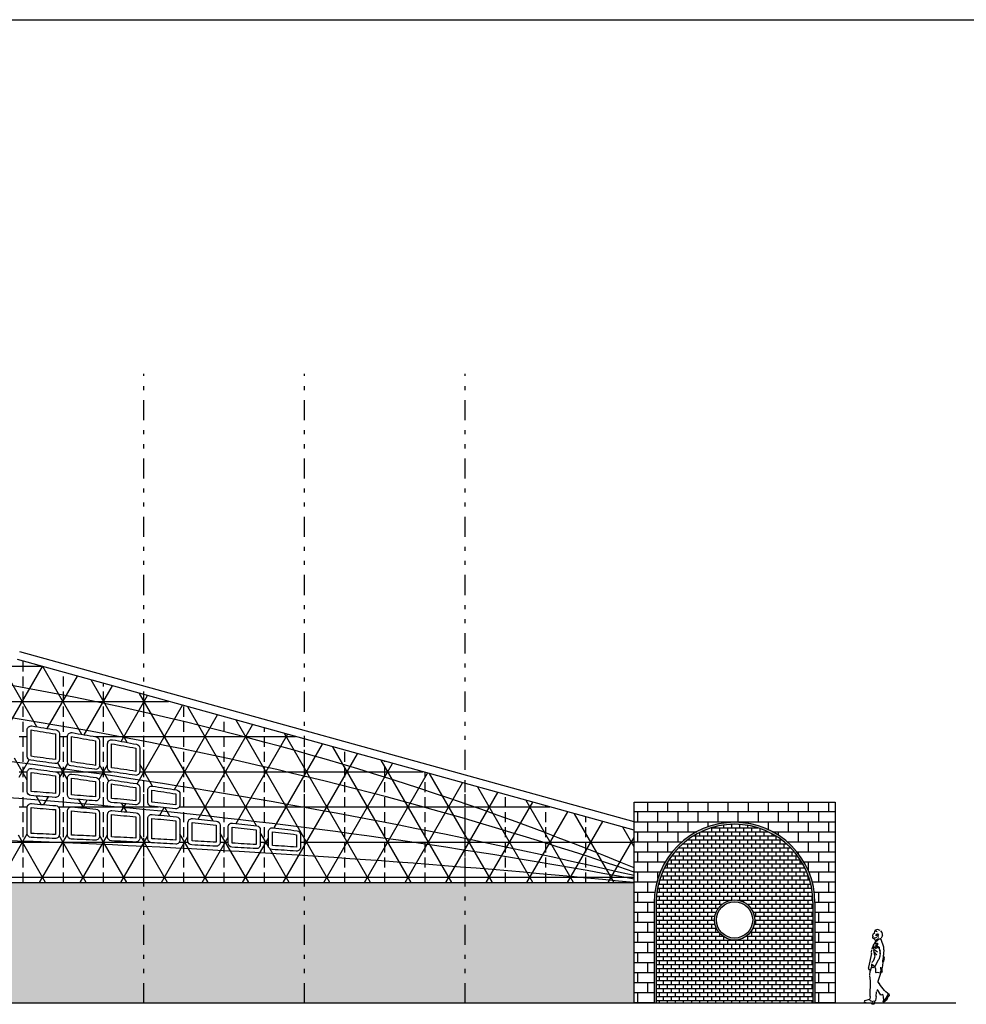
# Model space of a CAD drawing. Header units: inches. Extents: x 21 to 132, y 19 to 196.
# Tile 54 of 54: x 88 to 112, y 171 to 196. Entities that reach past the tile are written whole.
import ezdxf

# ---------------------------------------------------------------- set-up
doc = ezdxf.new("R2010")
doc.units = ezdxf.units.IN
doc.header["$MEASUREMENT"] = 0
doc.linetypes.add('DIVIDE', pattern=[1.25, 0.5, -0.25, 0, -0.25, 0, -0.25])
doc.linetypes.add('HIDDEN', pattern=[0.375, 0.25, -0.125])
for name, color, linetype in [('ax', 40, 'DIVIDE'), ('FURN', 253, 'Continuous'), ('inwall', 41, 'Continuous'), ('wall', 7, 'Continuous')]:
    doc.layers.add(name, color=color, linetype=linetype)
doc.layers.add('door&win', color=5, linetype='Continuous', lineweight=25)

# ---------------------------------------------------------------- blocks, each defined once
blk = doc.blocks.new('4')
for p, q in [((-0.253, 1.713), (-0.186, 1.732)), ((-0.186, 1.732), (-0.139, 1.721)), ((-0.139, 1.721), (-0.124, 1.708)), ((-0.348, 1.295), (-0.274, 1.489)), ((-0.31, 1.618), (-0.305, 1.657)), ((-0.307, 1.587), (-0.31, 1.618)), ((-0.307, 1.587), (-0.276, 1.522)), ((-0.302, 1.664), (-0.271, 1.703)), ((-0.274, 1.489), (-0.263, 1.499)), ((-0.263, 1.517), (-0.263, 1.499)), ((-0.22, 1.496), (-0.105, 1.387)), ((-0.214, 1.54), (-0.212, 1.553)), ((-0.209, 1.602), (-0.201, 1.618)), ((-0.209, 1.602), (-0.196, 1.571)), ((-0.201, 1.618), (-0.186, 1.618)), ((-0.196, 1.571), (-0.181, 1.561)), ((-0.186, 1.618), (-0.173, 1.587)), ((-0.173, 1.587), (-0.16, 1.577)), ((-0.17, 1.682), (-0.124, 1.701)), ((-0.17, 1.682), (-0.165, 1.67)), ((-0.16, 1.577), (-0.145, 1.587)), ((-0.158, 1.54), (-0.142, 1.525)), ((-0.155, 1.628), (-0.145, 1.587)), ((-0.142, 1.525), (-0.093, 1.522)), ((-0.142, 1.46), (-0.132, 1.473)), ((-0.132, 1.473), (-0.124, 1.489)), ((-0.124, 1.708), (-0.124, 1.701)), ((-0.124, 1.701), (-0.114, 1.682)), ((-0.124, 1.489), (-0.067, 1.522)), ((-0.114, 1.682), (-0.103, 1.651)), ((-0.103, 1.651), (-0.103, 1.633)), ((-0.103, 1.633), (-0.08, 1.618)), ((-0.08, 1.618), (-0.07, 1.602)), ((-0.072, 1.571), (-0.07, 1.602)), ((-0.072, 1.571), (-0.07, 1.553)), ((-0.067, 1.522), (-0.07, 1.553)), ((-0.348, 1.23), (-0.348, 1.295)), ((-0.348, 1.23), (-0.32, 0.972)), ((-0.251, 1.168), (-0.24, 1.272)), ((-0.24, 1.272), (-0.23, 1.287)), ((-0.232, 1.295), (-0.23, 1.287)), ((-0.23, 1.287), (-0.163, 1.331)), ((-0.196, 1.279), (-0.191, 1.295)), ((-0.196, 1.279), (-0.181, 1.282)), ((-0.191, 1.349), (-0.168, 1.36)), ((-0.191, 1.349), (-0.189, 1.36)), ((-0.189, 1.36), (-0.17, 1.375)), ((-0.186, 1.168), (-0.106, 1.228)), ((-0.181, 1.282), (-0.165, 1.29)), ((-0.17, 1.375), (-0.132, 1.378)), ((-0.168, 1.36), (-0.155, 1.372)), ((-0.163, 1.331), (-0.147, 1.336)), ((-0.16, 1.254), (-0.137, 1.285)), ((-0.155, 1.372), (-0.147, 1.378)), ((-0.147, 1.336), (-0.134, 1.331)), ((-0.147, 1.321), (-0.134, 1.331)), ((-0.142, 1.46), (-0.139, 1.445)), ((-0.142, 1.437), (-0.139, 1.445)), ((-0.137, 1.285), (-0.119, 1.297)), ((-0.137, 1.269), (-0.106, 1.29)), ((-0.135, 1.441), (-0.077, 1.331)), ((-0.121, 1.295), (-0.106, 1.29)), ((-0.106, 1.29), (-0.098, 1.29)), ((-0.106, 1.228), (-0.096, 1.228)), ((-0.098, 1.324), (-0.09, 1.347)), ((-0.098, 1.29), (-0.09, 1.274)), ((-0.093, 1.246), (-0.096, 1.343)), ((-0.096, 1.228), (-0.096, 1.212)), ((-0.093, 1.246), (-0.093, 1.23)), ((-0.09, 1.364), (-0.044, 1.243)), ((-0.041, 1.174), (-0.044, 1.23)), ((-0.356, 1.047), (-0.344, 1.078)), ((-0.356, 1.047), (-0.356, 1.037)), ((-0.354, 1.006), (-0.356, 1.037)), ((-0.354, 1.006), (-0.331, 0.926)), ((-0.257, 1.154), (-0.243, 1.07)), ((-0.253, 1.13), (-0.251, 1.161)), ((-0.243, 1.07), (-0.222, 0.988)), ((-0.222, 0.988), (-0.204, 0.972)), ((-0.168, 1.101), (-0.163, 1.117)), ((-0.168, 1.101), (-0.16, 1.101)), ((-0.163, 1.117), (-0.106, 1.181)), ((-0.121, 1.086), (-0.096, 1.212)), ((-0.041, 1.14), (-0.039, 1.155)), ((-0.041, 1.14), (0.041, 0.796)), ((-0.331, 0.926), (-0.32, 0.915)), ((-0.318, 0.926), (-0.32, 0.972)), ((-0.32, 0.915), (-0.305, 0.778)), ((-0.305, 0.683), (-0.305, 0.778)), ((-0.274, 0.703), (-0.271, 0.778)), ((-0.271, 0.778), (-0.269, 0.802)), ((-0.204, 0.972), (-0.124, 0.817)), ((-0.145, 0.747), (-0.124, 0.817)), ((-0.142, 0.667), (-0.145, 0.747)), ((-0.121, 0.82), (-0.108, 0.817)), ((-0.108, 0.817), (-0.044, 0.866)), ((-0.108, 0.817), (-0.103, 0.802)), ((-0.103, 0.802), (-0.09, 0.789)), ((-0.09, 0.789), (-0.075, 0.781)), ((-0.075, 0.781), (-0.059, 0.791)), ((-0.059, 0.791), (-0.034, 0.843)), ((-0.052, 0.858), (-0.049, 0.843)), ((-0.049, 0.843), (-0.003, 0.698)), ((-0.041, 0.882), (-0.034, 0.843)), ((-0.041, 0.866), (-0.034, 0.853)), ((-0.008, 0.714), (-0.008, 0.74)), ((-0.008, 0.74), (0.008, 0.727)), ((0.021, 0.732), (0.041, 0.778)), ((0.041, 0.796), (0.041, 0.778)), ((-0.305, 0.683), (-0.302, 0.675)), ((-0.302, 0.675), (-0.294, 0.672)), ((-0.294, 0.672), (-0.271, 0.675)), ((-0.276, 0.688), (-0.196, 0.44)), ((-0.274, 0.703), (-0.261, 0.69)), ((-0.266, 0.675), (-0.261, 0.69)), ((-0.258, 0.649), (-0.181, 0.662)), ((-0.181, 0.662), (-0.15, 0.654)), ((-0.15, 0.654), (-0.142, 0.667)), ((-0.01, 0.455), (0.003, 0.585)), ((0.003, 0.595), (-0.003, 0.698)), ((0.008, 0.727), (0.021, 0.732)), ((-0.24, 0.391), (-0.196, 0.44)), ((-0.008, 0.068), (-0.01, 0.455)), ((-0.473, 0.089), (-0.46, 0.068)), ((-0.462, 0.13), (-0.455, 0.13)), ((-0.46, 0.068), (-0.444, 0.058)), ((-0.455, 0.13), (-0.372, -0.012)), ((-0.431, 0.011), (-0.426, 0.003)), ((-0.341, 0.003), (-0.325, 0.101)), ((-0.341, 0.003), (-0.318, -0.074)), ((-0.336, 0.021), (-0.333, 0.068)), ((-0.325, 0.101), (-0.315, 0.117)), ((-0.315, 0.117), (-0.269, 0.101)), ((-0.269, 0.101), (-0.196, 0.223)), ((-0.196, 0.223), (-0.181, 0.236)), ((-0.181, 0.236), (-0.168, 0.197)), ((-0.152, 0.068), (-0.163, 0.182)), ((-0.152, 0.068), (-0.134, -0.028)), ((-0.008, 0.068), (0.005, 0.003)), ((-0.372, -0.012), (-0.331, -0.061)), ((-0.331, -0.079), (-0.318, -0.074)), ((-0.134, -0.028), (-0.119, -0.048)), ((-0.121, -0.092), (-0.124, -0.061)), ((-0.121, -0.092), (-0.111, -0.108)), ((-0.119, -0.048), (-0.067, -0.059)), ((-0.111, -0.108), (0.072, -0.097)), ((-0.111, -0.108), (-0.106, -0.126)), ((-0.106, -0.126), (-0.052, -0.121)), ((-0.065, -0.061), (-0.052, -0.061)), ((-0.052, -0.121), (-0.041, -0.105)), ((0.013, -0.01), (0.137, -0.043)), ((0.072, -0.097), (0.134, -0.074)), ((0.134, -0.074), (0.147, -0.061)), ((0.137, -0.043), (0.147, -0.059))]:
    blk.add_line(p, q)
for centre, radius, start, end in [((-0.231, 1.391), 0.113, 38.0128, 106.5863), ((-0.105, 1.181), 0.146, 106.593, 172.6097), ((-0.149, 1.342), 0.0646, 88.5317, 148.6993), ((0.149, 1.103), 0.271, 183.6713, 224.5706), ((-1.041, 0.89), 0.954, 306.1676, 330.985), ((-0.429, 0.112), 0.0497, 171.0275, 207.8969), ((-0.262, 0.093), 0.186, 191.1032, 248.2953), ((-0.082, 0.046), 0.11, 287.3299, 329.405)]:
    blk.add_arc(centre, radius, start, end)

msp = doc.modelspace()

# ---------------------------------------------------------------- hatches: boundary and pattern name
at = {"layer": 'door&win'}
h = msp.add_hatch(color=256, dxfattribs=at)
h.dxf.hatch_style = 1
h.paths.add_polyline_path([(106.3192, 173.28348, 1), (105.3192, 173.28348, 1)])
h.paths.add_polyline_path([(106.2692, 173.28348, 1), (105.3692, 173.28348, 1)], flags=16)
at = {"layer": 'FURN'}
h = msp.add_hatch(dxfattribs=at)
h.set_pattern_fill('NET3', color=256, scale=7)
h.set_pattern_definition([(0, (187.1127, 140.2194), (0, 0.875), []), (60, (187.1127, 140.2194), (-0.757772, 0.4375), []), (120, (187.1127, 140.2194), (-0.757772, -0.4375), [])])
h.paths.add_polyline_path([(78.11917, 181.21451, -0.00522795), (79.11913, 181.16179), (79.11913, 174.21469), (78.11911, 174.21469)])
h.paths.add_polyline_path([(79.11913, 181.16179, -0.02100833), (83.11913, 180.73967), (83.11913, 174.21469), (79.11913, 174.21469)])
h.paths.add_polyline_path([(80.11913, 178.97454), (80.11913, 178.25033, 0.38957457), (80.21065, 178.15069, -0.00092905), (80.81028, 178.09857, 0.44039823), (80.91913, 178.19818), (80.91913, 178.9263, 0.39002851), (80.82745, 179.02595, 0.00152008), (80.22684, 179.07425, 0.43700783)], flags=16)
h.paths.add_polyline_path([(80.21913, 178.97454), (80.21913, 178.25033, -0.00092905), (80.81913, 178.19818), (80.81913, 178.9263, 0.00152008)], flags=0)
h.paths.add_polyline_path([(81.11913, 178.8921), (81.11913, 178.16216, 0.38779202), (81.21004, 178.06257, -0.00108453), (81.90961, 177.99718, 0.44243434), (82.01913, 178.09672), (82.01913, 178.82831, 0.38681888), (81.92856, 178.92786, 0.00177505), (81.22785, 178.99172, 0.44002898)], flags=16)
h.paths.add_polyline_path([(81.21913, 178.8921), (81.21913, 178.16216, -0.00108453), (81.91913, 178.09672), (81.91913, 178.82831, 0.00177505)], flags=0)
h.paths.add_polyline_path([(79.32707, 178.02278, 0.43768716), (79.21913, 177.92309), (79.21913, 176.90108, 0.40967608), (79.31758, 176.80109, -0.00087011), (79.81723, 176.79247, 0.41978871), (79.91913, 176.89245), (79.91913, 177.88249, 0.39022907), (79.82738, 177.98215, 0.00077576)], flags=16)
h.paths.add_polyline_path([(80.11913, 177.84889), (80.11913, 176.8843, 0.40784815), (80.21695, 176.78432, -0.00104427), (80.81653, 176.77001, 0.42183731), (80.91913, 176.86997), (80.91913, 177.7966, 0.38844168), (80.828, 177.89621, 0.00093137), (80.22763, 177.94852, 0.43935221)], flags=16)
h.paths.add_polyline_path([(79.31913, 177.92309), (79.31913, 176.90108, -0.00087011), (79.81913, 176.89245), (79.81913, 177.88249, 0.00077576)], flags=0)
h.paths.add_polyline_path([(80.21913, 177.84889), (80.21913, 176.8843, -0.00104427), (80.81913, 176.86997), (80.81913, 177.7966, 0.00093137)], flags=0)
h.paths.add_polyline_path([(81.11913, 177.76049), (81.11913, 176.85903, 0.40581956), (81.21626, 176.75907, -0.00121856), (81.91577, 176.73725, 0.42409467), (82.01913, 176.83719), (82.01913, 177.69489, 0.3864769), (81.92868, 177.79443, 0.00108724), (81.22824, 177.86008, 0.4412056)], flags=16)
h.paths.add_polyline_path([(81.21913, 177.76049), (81.21913, 176.85903, -0.00121856), (81.91913, 176.83719), (81.91913, 177.69489, 0.00108724)], flags=0)
h.paths.add_polyline_path([(82.21913, 178.7896), (82.21913, 178.05795, 0.38583253), (82.30936, 177.95843, -0.00093018), (82.90899, 177.89843, 0.44428916), (83.01913, 177.99792), (83.01913, 178.72847, 0.38390412), (82.92957, 178.82793, 0.00152304), (82.32896, 178.88912, 0.44336317)], flags=16)
h.paths.add_polyline_path([(82.31913, 178.7896), (82.31913, 178.05795, -0.00093018), (82.91913, 177.99792), (82.91913, 178.72847, 0.00152304)], flags=0)
h.paths.add_polyline_path([(82.21913, 177.65602), (82.21913, 176.82318, 0.40359094), (82.31549, 176.72325, -0.00104475), (82.91507, 176.70016, 0.4261505), (83.01913, 176.80008), (83.01913, 177.59584, 0.38469187), (82.9293, 177.69532, 0.00093251), (82.32892, 177.75554, 0.44324848)], flags=16)
h.paths.add_polyline_path([(80.11913, 176.4842), (80.11913, 175.61137, 0.41253056), (80.21855, 175.51138, -0.00059598), (80.81832, 175.50721, 0.41659782), (80.91913, 175.60721), (80.91913, 176.46984, 0.40660958), (80.82173, 176.5698, 0.00104719), (80.22131, 176.58418, 0.42062565)], flags=16)
h.paths.add_polyline_path([(82.31913, 177.65602), (82.31913, 176.82318, -0.00104475), (82.91913, 176.80008), (82.91913, 177.59584, 0.00093251)], flags=0)
h.paths.add_polyline_path([(80.21913, 176.4842), (80.21913, 175.61137, -0.00059598), (80.81913, 175.60721), (80.81913, 176.46984, 0.00104719)], flags=0)
h.paths.add_polyline_path([(81.11913, 176.45886), (81.11913, 175.60364, 0.41136868), (81.21816, 175.50364, -0.00069534), (81.91788, 175.49587, 0.4178807), (82.01913, 175.59586), (82.01913, 176.43697, 0.40437371), (81.9225, 176.53691, 0.00122197), (81.22201, 176.55882, 0.42268134)], flags=16)
h.paths.add_polyline_path([(81.21913, 176.45886), (81.21913, 175.60364, -0.00069534), (81.91913, 175.59586), (81.91913, 176.43697, 0.00122197)], flags=0)
h.paths.add_polyline_path([(82.21913, 176.42292), (82.21913, 175.59054, 0.41009166), (82.31772, 175.49055, -0.00059604), (82.91748, 175.48138, 0.41904804), (83.01913, 175.58137), (83.01913, 176.39975, 0.40234361), (82.9232, 176.49966, 0.00104767), (82.32278, 176.52285, 0.42494658)], flags=16)
h.paths.add_polyline_path([(82.31913, 176.42292), (82.31913, 175.59054, -0.00059604), (82.91913, 175.58137), (82.91913, 176.39975, 0.00104767)], flags=0)
h.paths.add_polyline_path([(83.11913, 180.73967, -0.02127416), (87.11913, 179.97166), (87.11913, 174.21469), (83.11913, 174.21469)])
h.paths.add_polyline_path([(85.33199, 178.54608, 0.45251876), (85.21913, 178.44691), (85.21913, 177.7352, 0.38049458), (85.30751, 177.63588, -0.00093208), (85.90714, 177.56458, 0.4498764), (86.01913, 177.66386), (86.01913, 178.36722, 0.37517389), (85.9326, 178.4663, 0.0015285)], flags=16)
h.paths.add_polyline_path([(84.93159, 178.59718, 0.00152651), (84.33098, 178.67074, 0.44945634), (84.21913, 178.57145), (84.21913, 177.84907, 0.38227298), (84.30812, 177.74967, -0.00093141), (84.90775, 177.68215, 0.4480101), (85.01913, 177.7815), (85.01913, 178.49796, 0.37808197)], flags=16)
h.paths.add_polyline_path([(85.31913, 178.44691), (85.31913, 177.7352, -0.00093208), (85.91913, 177.66386), (85.91913, 178.36722, 0.0015285)], flags=0)
h.paths.add_polyline_path([(84.91913, 178.49796, 0.00152651), (84.31913, 178.57145), (84.31913, 177.84907, -0.00093141), (84.91913, 177.7815)], flags=0)
h.paths.add_polyline_path([(86.21913, 178.31201), (86.21913, 177.61504, 0.37871698), (86.30689, 177.51579, -0.00093279), (86.90652, 177.44072, 0.45174671), (87.01913, 177.53992), (87.01913, 178.22608, 0.37226733), (86.93361, 178.32503, 0.00153065), (86.333, 178.41104, 0.45559232)], flags=16)
h.paths.add_polyline_path([(86.31913, 178.31201), (86.31913, 177.61504, -0.00093279), (86.91913, 177.53992), (86.91913, 178.22608, 0.00153065)], flags=0)
h.paths.add_polyline_path([(85.33078, 177.43179, 0.4488431), (85.21913, 177.33247), (85.21913, 176.68252, 0.3975268), (85.3134, 176.58268, -0.00104582), (85.91298, 176.54703, 0.43234031), (86.01913, 176.64684), (86.01913, 177.26095, 0.37934246), (85.93115, 177.36022, 0.00093442)], flags=16)
h.paths.add_polyline_path([(85.31913, 177.33247), (85.31913, 176.68252, -0.00104582), (85.91913, 176.64684), (85.91913, 177.26095, 0.00093442)], flags=0)
h.paths.add_polyline_path([(86.21913, 177.212), (86.21913, 176.62165, 0.39550955), (86.31271, 176.52186, -0.00104628), (86.91229, 176.482, 0.43441143), (87.01913, 176.58177), (87.01913, 177.13669, 0.37756095), (86.93177, 177.23589, 0.00093513), (86.3314, 177.31125, 0.45071581)], flags=16)
h.paths.add_polyline_path([(83.92991, 177.58993, 0.00093311), (83.32954, 177.65392, 0.44510953), (83.21913, 177.55446), (83.21913, 176.78328, 0.40156738), (83.31479, 176.68337, -0.00104505), (83.91438, 176.6561, 0.42820997), (84.01913, 176.75598), (84.01913, 177.49051, 0.38290783)], flags=16)
h.paths.add_polyline_path([(86.31913, 177.212), (86.31913, 176.62165, -0.00104628), (86.91913, 176.58177), (86.91913, 177.13669, 0.00093513)], flags=0)
h.paths.add_polyline_path([(83.91913, 177.49051, 0.00093311), (83.31913, 177.55446), (83.31913, 176.78328, -0.00104505), (83.91913, 176.75598)], flags=0)
h.paths.add_polyline_path([(84.92459, 176.40416, 0.00122304), (84.22411, 176.44077, 0.42886959), (84.11913, 176.3409), (84.11913, 175.55658, 0.40788839), (84.21697, 175.45661, -0.00069548), (84.91669, 175.44049, 0.42138589), (85.01913, 175.54046), (85.01913, 176.30431, 0.39829012)], flags=16)
h.paths.add_polyline_path([(84.91913, 176.30431, 0.00122304), (84.21913, 176.3409), (84.21913, 175.55658, -0.00069548), (84.91913, 175.54046)], flags=0)
h.paths.add_polyline_path([(86.21913, 176.22082), (86.21913, 175.50236, 0.40545671), (86.31613, 175.4024, -0.00059626), (86.91589, 175.38369, 0.42372811), (87.01913, 175.48364), (87.01913, 176.18083, 0.39424481), (86.92599, 176.28059, 0.00104921), (86.32557, 176.32061, 0.43322162)], flags=16)
h.paths.add_polyline_path([(86.31913, 176.22082), (86.31913, 175.50236, -0.00059626), (86.91913, 175.48364), (86.91913, 176.18083, 0.00104921)], flags=0)
h.paths.add_polyline_path([(83.82383, 176.46016, 0.0008733), (83.32348, 176.48281, 0.42700966), (83.21913, 176.3829), (83.21913, 175.57446, 0.40893165), (83.31732, 175.47447, -0.00049673), (83.81712, 175.46495, 0.42009954), (83.91913, 175.56493), (83.91913, 176.36027, 0.40051847)], flags=16)
h.paths.add_polyline_path([(83.81913, 176.36027, 0.0008733), (83.31913, 176.3829), (83.31913, 175.57446, -0.00049673), (83.81913, 175.56493)], flags=0)
h.paths.add_polyline_path([(87.11913, 179.97166, -0.00462049), (87.97845, 179.76002), (91.11913, 178.89078), (91.11913, 174.21469), (87.11913, 174.21469)])
h.paths.add_polyline_path([(87.93462, 178.17332, 0.00153297), (87.33401, 178.2656, 0.45867742), (87.21913, 178.16672), (87.21913, 177.48857, 0.37694012), (87.30627, 177.3894, -0.00093354), (87.9059, 177.31053, 0.45362114), (88.01913, 177.40965), (88.01913, 178.07453, 0.36936196)], flags=16)
h.paths.add_polyline_path([(88.21913, 178.01097), (88.21913, 177.35577, 0.37516391), (88.30566, 177.25668, -0.00093432), (88.90529, 177.17401, 0.45549978), (89.01913, 177.27305), (89.01913, 177.91249, 0.36645742), (88.93563, 178.01112, 0.00153547), (88.33502, 178.1097, 0.46177452)], flags=16)
h.paths.add_polyline_path([(87.91913, 178.07453, 0.00153297), (87.31913, 178.16672), (87.31913, 177.48857, -0.00093354), (87.91913, 177.40965)], flags=0)
h.paths.add_polyline_path([(88.31913, 178.01097), (88.31913, 177.35577, -0.00093432), (88.91913, 177.27305), (88.91913, 177.91249, 0.00153547)], flags=0)
h.paths.add_polyline_path([(89.21913, 177.84473), (89.21913, 177.21663, 0.37338827), (89.30504, 177.11763, -0.00093514), (89.90467, 177.03114, 0.45738272), (90.01913, 177.13009), (90.01913, 177.73993, 0.36355335), (89.93664, 177.83838, 0.00153813), (89.33603, 177.94329, 0.46488407)], flags=16)
h.paths.add_polyline_path([(89.31913, 177.84473), (89.31913, 177.21663, -0.00093514), (89.91913, 177.13009), (89.91913, 177.73993, 0.00153813)], flags=0)
h.paths.add_polyline_path([(87.93239, 177.10521, 0.00093589), (87.33202, 177.18438, 0.4525926), (87.21913, 177.08521), (87.21913, 176.55378, 0.39349417), (87.31201, 176.45403, -0.00104679), (87.91159, 176.40997, 0.43648668), (88.01913, 176.50969), (88.01913, 177.0061, 0.37578012)], flags=16)
h.paths.add_polyline_path([(88.21913, 176.95208), (88.21913, 176.47889, 0.39148056), (88.31131, 176.3792, -0.00104735), (88.9109, 176.33093, 0.43856619), (89.01913, 176.43059), (89.01913, 176.86915, 0.3739999), (88.93301, 176.96818, 0.00093667), (88.33264, 177.05116, 0.45447356)], flags=16)
h.paths.add_polyline_path([(87.91913, 177.0061, 0.00093589), (87.31913, 177.08521), (87.31913, 176.55378, -0.00104679), (87.91913, 176.50969)], flags=0)
h.paths.add_polyline_path([(88.31913, 176.95208), (88.31913, 176.47889, -0.00104735), (88.91913, 176.43059), (88.91913, 176.86915, 0.00093667)], flags=0)
h.paths.add_polyline_path([(89.21913, 176.81259), (89.21913, 176.39699, 0.38946859), (89.31062, 176.29735, -0.00104797), (89.9102, 176.24486, 0.44065009), (90.01913, 176.34446), (90.01913, 176.72583, 0.3722202), (89.93363, 176.82478, 0.0009375), (89.33325, 176.91159, 0.4563588)], flags=16)
h.paths.add_polyline_path([(90.21913, 177.66794), (90.21913, 177.07113, 0.37161312), (90.30442, 176.97222, -0.000936), (90.90405, 176.88191, 0.45927006), (91.01913, 176.98077), (91.01913, 177.55678, 0.3606494), (90.93765, 177.65505, 0.00154098), (90.33704, 177.76633, 0.46800651)], flags=16)
h.paths.add_polyline_path([(89.31913, 176.81259), (89.31913, 176.39699, -0.00104797), (89.91913, 176.34446), (89.91913, 176.72583, 0.0009375)], flags=0)
h.paths.add_polyline_path([(90.31913, 177.66794), (90.31913, 177.07113, -0.000936), (90.91913, 176.98077), (90.91913, 177.55678, 0.00154098)], flags=0)
h.paths.add_polyline_path([(87.92669, 176.20826, 0.00104973), (87.32627, 176.2525, 0.43530028), (87.21913, 176.15276), (87.21913, 175.47037, 0.40430002), (87.31573, 175.37043, -0.00059634), (87.9155, 175.34933, 0.42490091), (88.01913, 175.44926), (88.01913, 176.10855, 0.39222493)], flags=16)
h.paths.add_polyline_path([(88.32697, 176.17736, 0.43738314), (88.21913, 176.07766), (88.21913, 175.4344, 0.40314409), (88.31534, 175.33447, -0.00059642), (88.9151, 175.31099, 0.42607488), (89.01913, 175.41091), (89.01913, 176.02923, 0.39020675), (88.92739, 176.12889, 0.00105029)], flags=16)
h.paths.add_polyline_path([(87.91913, 176.10855, 0.00104973), (87.31913, 176.15276), (87.31913, 175.47037, -0.00059634), (87.91913, 175.44926)], flags=0)
h.paths.add_polyline_path([(88.31913, 176.07766), (88.31913, 175.4344, -0.00059642), (88.91913, 175.41091), (88.91913, 176.02923, 0.00105029)], flags=0)
h.paths.add_polyline_path([(90.21913, 176.66672), (90.21913, 176.30804, 0.38745816), (90.30992, 176.20847, -0.00104863), (90.9095, 176.15176, 0.44273851), (91.01913, 176.25129), (91.01913, 176.57613, 0.37044093), (90.93424, 176.67498, 0.00093837), (90.33387, 176.76563, 0.45824841)], flags=16)
h.paths.add_polyline_path([(89.21913, 175.99552), (89.21913, 175.39445, 0.40198892), (89.31494, 175.29454, -0.00059652), (89.9147, 175.26867, 0.42725003), (90.01913, 175.36857), (90.01913, 175.94286, 0.38819016), (89.92808, 176.04245, 0.00105091), (89.32766, 176.09516, 0.43947035)], flags=16)
h.paths.add_polyline_path([(90.31913, 176.66672), (90.31913, 176.30804, -0.00104863), (90.91913, 176.25129), (90.91913, 176.57613, 0.00093837)], flags=0)
h.paths.add_polyline_path([(89.31913, 175.99552), (89.31913, 175.39445, -0.00059652), (89.91913, 175.36857), (89.91913, 175.94286, 0.00105091)], flags=0)
h.paths.add_polyline_path([(90.21913, 175.90633), (90.21913, 175.35052, 0.40083448), (90.31454, 175.25062, -0.00059663), (90.9143, 175.22236, 0.42842639), (91.01913, 175.32224), (91.01913, 175.84942, 0.38617504), (90.92878, 175.94895, 0.00105159), (90.32836, 176.0059, 0.44156202)], flags=16)
h.paths.add_polyline_path([(90.31913, 175.90633), (90.31913, 175.35052, -0.00059663), (90.91913, 175.32224), (90.91913, 175.84942, 0.00105159)], flags=0)
h.paths.add_polyline_path([(91.11913, 178.89078), (95.11913, 177.78371), (95.11913, 174.21469), (91.11913, 174.21469)])
h.paths.add_polyline_path([(91.93486, 176.51878, 0.00093928), (91.33449, 176.61327, 0.46014249), (91.21913, 176.51446), (91.21913, 176.21205, 0.38544916), (91.30923, 176.11254, -0.00104935), (91.90881, 176.0516, 0.44483157), (92.01913, 176.15106), (92.01913, 176.42003, 0.36866203)], flags=16)
h.paths.add_polyline_path([(91.91913, 176.42003, 0.00093928), (91.31913, 176.51446), (91.31913, 176.21205, -0.00104935), (91.91913, 176.15106)], flags=0)
h.paths.add_polyline_path([(91.92948, 175.84837, 0.00105231), (91.32906, 175.90957, 0.4436583), (91.21913, 175.81007), (91.21913, 175.3026, 0.39968075), (91.31414, 175.20272, -0.00059675), (91.91391, 175.17207, 0.42960397), (92.01913, 175.27193), (92.01913, 175.74891, 0.38416128)], flags=16)
h.paths.add_polyline_path([(92.21913, 175.70672), (92.21913, 175.25069, 0.3985277), (92.31375, 175.15083, -0.00059687), (92.91351, 175.11779, 0.43078281), (93.01913, 175.21763), (93.01913, 175.6413, 0.38214876), (92.93018, 175.74069, 0.00105309), (92.32976, 175.80615, 0.44575931)], flags=16)
h.paths.add_polyline_path([(91.91913, 175.74891, 0.00105231), (91.31913, 175.81007), (91.31913, 175.3026, -0.00059675), (91.91913, 175.27193)], flags=0)
h.paths.add_polyline_path([(92.31913, 175.70672), (92.31913, 175.25069, -0.00059687), (92.91913, 175.21763), (92.91913, 175.6413, 0.00105309)], flags=0)
h.paths.add_polyline_path([(93.21913, 175.59627), (93.21913, 175.19479, 0.39737532), (93.31335, 175.09496, -0.00059701), (93.91311, 175.05952, 0.43196292), (94.01913, 175.15934), (94.01913, 175.52659, 0.38013737), (93.93088, 175.6259, 0.00105392), (93.33046, 175.69563, 0.44786519)], flags=16)
h.paths.add_polyline_path([(93.31913, 175.59627), (93.31913, 175.19479, -0.00059701), (93.91913, 175.15934), (93.91913, 175.52659, 0.00105392)], flags=0)
h.paths.add_polyline_path([(94.21913, 175.47871), (94.21913, 175.1349, 0.39622359), (94.31295, 175.03509, -0.00059715), (94.91271, 174.99725, 0.43314433), (95.01913, 175.09705), (95.01913, 175.40475, 0.378127), (94.93157, 175.50397, 0.00105481), (94.33115, 175.57798, 0.44997607)], flags=16)
h.paths.add_polyline_path([(94.31913, 175.47871), (94.31913, 175.1349, -0.00059715), (94.91913, 175.09705), (94.91913, 175.40475, 0.00105481)], flags=0)
h.paths.add_polyline_path([(95.11913, 177.78371), (99.11913, 176.67664), (99.11913, 174.21469), (95.11913, 174.21469)])
h.paths.add_polyline_path([(99.11913, 176.67664), (103.31899, 175.51425), (103.31905, 174.21469), (99.11913, 174.21469)])
at = {"layer": 'inwall'}
h = msp.add_hatch(dxfattribs=at)
h.set_pattern_fill('BRICK', color=251)
h.set_pattern_definition([(0, (-154.83917, 183.97823), (0, 0.25), []), (90, (-154.83917, 183.97823), (-0.5, 0), [0.25, -0.25]), (90, (-154.58917, 183.97823), (-0.5, 0), [-0.25, 0.25])])
h.paths.add_polyline_path([(107.8192, 173.71469), (107.8192, 171.21469), (108.3192, 171.21469), (108.3192, 176.21327), (103.3192, 176.21327), (103.3192, 171.21469), (103.8192, 171.21469), (103.8192, 173.71422, -1)])
h = msp.add_hatch(color=256, dxfattribs=at)
h.dxf.hatch_style = 1
h.paths.add_polyline_path([(107.8192, 173.71422), (107.8192, 171.21469), (107.7692, 171.21469), (107.7692, 173.71422, 1), (103.8692, 173.71468), (103.8692, 171.21469), (103.8192, 171.21469), (103.8192, 173.71469, -1)])
h = msp.add_hatch(dxfattribs=at)
h.set_pattern_fill('BRICK', color=253, scale=0.4)
h.set_pattern_definition([(0, (-161.44875, 183.97823), (0, 0.1), []), (90, (-161.44875, 183.97823), (-0.2, 0), [0.1, -0.1]), (90, (-161.34875, 183.97823), (-0.2, 0), [-0.1, 0.1])])
h.paths.add_polyline_path([(103.8692, 173.71422), (103.8692, 171.21469), (107.7692, 171.21469), (107.7692, 173.71468, 1)])
h.paths.add_polyline_path([(106.3192, 173.28348, -1), (105.3192, 173.28348, -1)], flags=16)
h.paths.add_polyline_path([(106.2692, 173.28348, -1), (105.3692, 173.28348, -1)], flags=0)
h = msp.add_hatch(dxfattribs=at)
h.set_pattern_fill('BRICK', color=253, scale=0.6)
h.set_pattern_definition([(0, (187.11269, 140.21943), (0, 0.15), []), (90, (187.1127, 140.21943), (-0.3, 0), [0.15, -0.15]), (90, (187.2627, 140.21943), (-0.3, 0), [-0.15, 0.15])])
h.paths.add_polyline_path([(79.11913, 174.21469), (83.11913, 174.21469), (83.11913, 171.21469), (79.11913, 171.21469)])
h.paths.add_polyline_path([(83.11913, 174.21469), (87.11913, 174.21469), (87.11913, 171.21469), (83.11913, 171.21469)])
h.paths.add_polyline_path([(87.11913, 174.21469), (91.11913, 174.21469), (91.11913, 171.21469), (87.11913, 171.21469)])
h.paths.add_polyline_path([(91.11913, 174.21469), (95.11913, 174.21469), (95.11913, 171.21469), (91.11913, 171.21469)])
h.paths.add_polyline_path([(95.11913, 174.21469), (103.31905, 174.21469), (103.3192, 171.21469), (95.11913, 171.21469)])

# ---------------------------------------------------------------- linework, layer by layer
for p, q in [((21.16839, 195.67672), (132.18873, 195.67672)), ((103.3192, 171.21469), (103.31898, 175.72177))]:
    msp.add_line(p, q)
at = {"layer": 'ax'}
for p, q in [((91.11913, 171.21469), (91.11913, 186.86993)), ((95.11913, 171.21469), (95.11913, 186.86993)), ((99.11913, 171.21469), (99.11913, 186.86993))]:
    msp.add_line(p, q, dxfattribs=at)
at = {"layer": 'door&win'}
for points in [[(88.21913, 178.01097, -0.46177452), (88.33502, 178.1097, -0.00153547), (88.93563, 178.01112, -0.36645742), (89.01913, 177.91249), (89.01913, 177.27305, -0.45549978), (88.90529, 177.17401, 0.00093432), (88.30566, 177.25668, -0.37516391), (88.21913, 177.35577)], [(88.31913, 178.01097, -0.00153547), (88.91913, 177.91249), (88.91913, 177.27305, 0.00093432), (88.31913, 177.35577)], [(89.21913, 177.84473, -0.46488407), (89.33603, 177.94329, -0.00153813), (89.93664, 177.83838, -0.36355335), (90.01913, 177.73993), (90.01913, 177.13009, -0.45738272), (89.90467, 177.03114, 0.00093514), (89.30504, 177.11763, -0.37338827), (89.21913, 177.21663)], [(89.31913, 177.84473, -0.00153813), (89.91913, 177.73993), (89.91913, 177.13009, 0.00093514), (89.31913, 177.21663)], [(90.21913, 177.66794, -0.46800651), (90.33704, 177.76633, -0.00154098), (90.93765, 177.65505, -0.3606494), (91.01913, 177.55678), (91.01913, 176.98077, -0.45927006), (90.90405, 176.88191, 0.000936), (90.30442, 176.97222, -0.37161312), (90.21913, 177.07113)], [(90.31913, 177.66794, -0.00154098), (90.91913, 177.55678), (90.91913, 176.98077, 0.000936), (90.31913, 177.07113)], [(88.21913, 176.95208, -0.45447356), (88.33264, 177.05116, -0.00093667), (88.93301, 176.96818, -0.3739999), (89.01913, 176.86915), (89.01913, 176.43059, -0.43856619), (88.9109, 176.33093, 0.00104735), (88.31131, 176.3792, -0.39148056), (88.21913, 176.47889)], [(88.31913, 176.95208, -0.00093667), (88.91913, 176.86915), (88.91913, 176.43059, 0.00104735), (88.31913, 176.47889)], [(89.21913, 176.81259, -0.4563588), (89.33325, 176.91159, -0.0009375), (89.93363, 176.82478, -0.3722202), (90.01913, 176.72583), (90.01913, 176.34446, -0.44065009), (89.9102, 176.24486, 0.00104797), (89.31062, 176.29735, -0.38946859), (89.21913, 176.39699)], [(89.31913, 176.81259, -0.0009375), (89.91913, 176.72583), (89.91913, 176.34446, 0.00104797), (89.31913, 176.39699)], [(90.21913, 176.66672, -0.45824841), (90.33387, 176.76563, -0.00093837), (90.93424, 176.67498, -0.37044093), (91.01913, 176.57613), (91.01913, 176.25129, -0.44273851), (90.9095, 176.15176, 0.00104863), (90.30992, 176.20847, -0.38745816), (90.21913, 176.30804)], [(90.31913, 176.66672, -0.00093837), (90.91913, 176.57613), (90.91913, 176.25129, 0.00104863), (90.31913, 176.30804)], [(91.21913, 176.51446, -0.46014249), (91.33449, 176.61327, -0.00093928), (91.93486, 176.51878, -0.36866203), (92.01913, 176.42003), (92.01913, 176.15106, -0.44483157), (91.90881, 176.0516, 0.00104935), (91.30923, 176.11254, -0.38544916), (91.21913, 176.21205)], [(91.31913, 176.51446, -0.00093928), (91.91913, 176.42003), (91.91913, 176.15106, 0.00104935), (91.31913, 176.21205)], [(88.21913, 176.07766, -0.43738314), (88.32697, 176.17736, -0.00105029), (88.92739, 176.12889, -0.39020675), (89.01913, 176.02923), (89.01913, 175.41091, -0.42607488), (88.9151, 175.31099, 0.00059642), (88.31534, 175.33447, -0.40314409), (88.21913, 175.4344)], [(89.21913, 175.99552, -0.43947035), (89.32766, 176.09516, -0.00105091), (89.92808, 176.04245, -0.38819016), (90.01913, 175.94286), (90.01913, 175.36857, -0.42725003), (89.9147, 175.26867, 0.00059652), (89.31494, 175.29454, -0.40198892), (89.21913, 175.39445)], [(88.31913, 176.07766, -0.00105029), (88.91913, 176.02923), (88.91913, 175.41091, 0.00059642), (88.31913, 175.4344)], [(89.31913, 175.99552, -0.00105091), (89.91913, 175.94286), (89.91913, 175.36857, 0.00059652), (89.31913, 175.39445)], [(90.21913, 175.90633, -0.44156202), (90.32836, 176.0059, -0.00105159), (90.92878, 175.94895, -0.38617504), (91.01913, 175.84942), (91.01913, 175.32224, -0.42842639), (90.9143, 175.22236, 0.00059663), (90.31454, 175.25062, -0.40083448), (90.21913, 175.35052)], [(90.31913, 175.90633, -0.00105159), (90.91913, 175.84942), (90.91913, 175.32224, 0.00059663), (90.31913, 175.35052)], [(91.21913, 175.81007, -0.4436583), (91.32906, 175.90957, -0.00105231), (91.92948, 175.84837, -0.38416128), (92.01913, 175.74891), (92.01913, 175.27193, -0.42960397), (91.91391, 175.17207, 0.00059675), (91.31414, 175.20272, -0.39968075), (91.21913, 175.3026)], [(91.31913, 175.81007, -0.00105231), (91.91913, 175.74891), (91.91913, 175.27193, 0.00059675), (91.31913, 175.3026)], [(92.21913, 175.70672, -0.44575931), (92.32976, 175.80615, -0.00105309), (92.93018, 175.74069, -0.38214876), (93.01913, 175.6413), (93.01913, 175.21763, -0.43078281), (92.91351, 175.11779, 0.00059687), (92.31375, 175.15083, -0.3985277), (92.21913, 175.25069)], [(92.31913, 175.70672, -0.00105309), (92.91913, 175.6413), (92.91913, 175.21763, 0.00059687), (92.31913, 175.25069)], [(93.21913, 175.59627, -0.44786519), (93.33046, 175.69563, -0.00105392), (93.93088, 175.6259, -0.38013737), (94.01913, 175.52659), (94.01913, 175.15934, -0.43196292), (93.91311, 175.05952, 0.00059701), (93.31335, 175.09496, -0.39737532), (93.21913, 175.19479)], [(93.31913, 175.59627, -0.00105392), (93.91913, 175.52659), (93.91913, 175.15934, 0.00059701), (93.31913, 175.19479)], [(94.21913, 175.47871, -0.44997607), (94.33115, 175.57798, -0.00105481), (94.93157, 175.50397, -0.378127), (95.01913, 175.40475), (95.01913, 175.09705, -0.43314433), (94.91271, 174.99725, 0.00059715), (94.31295, 175.03509, -0.39622359), (94.21913, 175.1349)], [(94.31913, 175.47871, -0.00105481), (94.91913, 175.40475), (94.91913, 175.09705, 0.00059715), (94.31913, 175.1349)]]:
    msp.add_lwpolyline(points, format="xyb", close=True, dxfattribs=at)
for radius in [0.5, 0.45]:
    msp.add_circle((105.8192, 173.28348), radius, dxfattribs=at)
at = {"layer": 'inwall', "color": 253, "linetype": 'HIDDEN'}
for p, q in [((88.11913, 174.21469), (88.11913, 179.72108)), ((89.11913, 174.21469), (89.11913, 179.44432)), ((90.11913, 174.21469), (90.11913, 179.16755)), ((91.11913, 174.21469), (91.11913, 178.89078)), ((92.11913, 174.21469), (92.11913, 178.61401)), ((93.11913, 174.21469), (93.11913, 178.33724)), ((94.11913, 174.21469), (94.11913, 178.06048)), ((95.11913, 174.21469), (95.11913, 177.78371)), ((96.11913, 174.21469), (96.11913, 177.50694)), ((97.11913, 174.21469), (97.11913, 177.23017)), ((98.11913, 174.21469), (98.11913, 176.9534)), ((99.11913, 174.21469), (99.11913, 176.67664)), ((100.11913, 174.21469), (100.11913, 176.39987)), ((101.11913, 174.21469), (101.11913, 176.1231)), ((102.11913, 174.21469), (102.11913, 175.84633))]:
    msp.add_line(p, q, dxfattribs=at)
at = {"layer": 'inwall'}
for p, q in [((103.3192, 171.21469), (103.3192, 176.21327)), ((103.3192, 176.21327), (108.3192, 176.21327)), ((108.3192, 176.21327), (108.3192, 171.21469)), ((103.8192, 173.71469), (103.8192, 171.21469)), ((103.8692, 173.71469), (103.8692, 171.21469)), ((107.7692, 173.71469), (107.7692, 171.21469)), ((107.8192, 173.71469), (107.8192, 171.21469)), ((111.3192, 171.21469), (103.3192, 171.21469))]:
    msp.add_line(p, q, dxfattribs=at)
for centre, radius, start, end in [((74.54313, 105.08444), 75.21531, 67.5062567, 87.2749018), ((73.45482, 86.97731), 92.45523, 71.1546725, 87.1081665), ((66.48464, 16.76975), 161.86361, 76.8462202, 85.8781086), ((77.08973, 33.23626), 143.48212, 79.466724, 89.5888799), ((105.8192, 173.71445), 2, 0.006743, 179.993257), ((105.8192, 173.71445), 1.95, 0.006743, 179.993257), ((78.77203, -76.07575), 251.49129, 84.3986464, 90.1487157)]:
    msp.add_arc(centre, radius, start, end, dxfattribs=at)
at = {"layer": 'wall'}
for p, q in [((103.31899, 175.51425), (87.97845, 179.76002)), ((103.31898, 175.72177), (88.0318, 179.95277)), ((78.11913, 174.21469), (103.3192, 174.21469)), ((103.3192, 171.21469), (78.11909, 171.21469))]:
    msp.add_line(p, q, dxfattribs=at)

# ---------------------------------------------------------------- block references
at = {"layer": 'FURN', "xscale": -1}
msp.add_blockref('4', (109.18783, 171.31213), dxfattribs=at)

doc.saveas('drawing.dxf')
